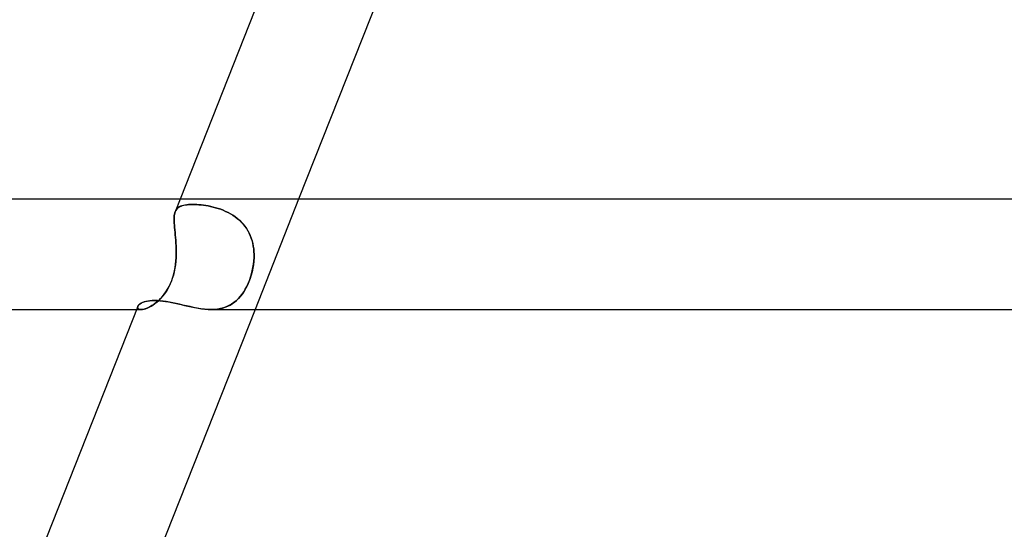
# Model space of a CAD drawing. Header units: millimetres. Extents: x -430 to 430, y -2 to 290.
# Tile 26 of 84: x -178 to -142, y 253 to 272. Entities that reach past the tile are written whole.
import ezdxf

# ---------------------------------------------------------------- set-up
doc = ezdxf.new("R2010")
doc.units = ezdxf.units.MM
doc.layers.add('HIDDEN', color=7, linetype='Continuous')
doc.layers.add('THICK', color=7, linetype='Continuous')

msp = doc.modelspace()

# ---------------------------------------------------------------- linework, layer by layer
at = {"layer": 'HIDDEN'}
for p, q in [((-171.678, 265), (-171.858, 264.547)), ((-167.377, 265), (-168.959, 261)), ((-171.884, 264.453), (-171.872, 264.503)), ((-171.873, 264.501), (-171.884, 264.451)), ((-171.858, 264.547), (-171.873, 264.501)), ((-171.872, 264.503), (-171.857, 264.548)), ((-171.837, 264.591), (-171.857, 264.548)), ((-171.857, 264.548), (-171.838, 264.588)), ((-171.838, 264.588), (-171.816, 264.625)), ((-171.812, 264.63), (-171.837, 264.591)), ((-171.816, 264.625), (-171.789, 264.657)), ((-171.782, 264.664), (-171.812, 264.63)), ((-171.789, 264.657), (-171.758, 264.685)), ((-171.747, 264.694), (-171.782, 264.664)), ((-171.758, 264.685), (-171.723, 264.711)), ((-171.708, 264.72), (-171.747, 264.694)), ((-171.723, 264.711), (-171.684, 264.732)), ((-171.664, 264.742), (-171.708, 264.72)), ((-171.684, 264.732), (-171.64, 264.751)), ((-171.615, 264.76), (-171.664, 264.742)), ((-171.64, 264.751), (-171.593, 264.767)), ((-171.561, 264.776), (-171.615, 264.76)), ((-171.593, 264.767), (-171.541, 264.78)), ((-171.503, 264.788), (-171.561, 264.776)), ((-171.541, 264.78), (-171.486, 264.791)), ((-171.439, 264.797), (-171.503, 264.788)), ((-171.486, 264.791), (-171.426, 264.799)), ((-171.372, 264.804), (-171.439, 264.797)), ((-171.426, 264.799), (-171.362, 264.804)), ((-171.3, 264.808), (-171.372, 264.804)), ((-171.362, 264.804), (-171.295, 264.808)), ((-171.224, 264.809), (-171.3, 264.808)), ((-171.295, 264.808), (-171.224, 264.809)), ((-171.151, 264.808), (-171.224, 264.809)), ((-171.224, 264.809), (-171.151, 264.808)), ((-171.075, 264.805), (-171.151, 264.808)), ((-171.151, 264.808), (-171.075, 264.805)), ((-170.996, 264.799), (-171.075, 264.805)), ((-171.075, 264.805), (-170.997, 264.799)), ((-170.997, 264.799), (-170.916, 264.791)), ((-170.915, 264.791), (-170.996, 264.799)), ((-170.916, 264.791), (-170.832, 264.781)), ((-170.831, 264.781), (-170.915, 264.791)), ((-170.832, 264.781), (-170.747, 264.769)), ((-170.746, 264.769), (-170.831, 264.781)), ((-170.747, 264.769), (-170.659, 264.754)), ((-170.659, 264.754), (-170.746, 264.769)), ((-170.57, 264.736), (-170.659, 264.754)), ((-170.659, 264.754), (-170.571, 264.736)), ((-170.571, 264.736), (-170.481, 264.715)), ((-170.48, 264.715), (-170.57, 264.736)), ((-170.481, 264.715), (-170.39, 264.691)), ((-170.389, 264.691), (-170.48, 264.715)), ((-170.39, 264.691), (-170.299, 264.664)), ((-170.298, 264.664), (-170.389, 264.691)), ((-170.299, 264.664), (-170.207, 264.633)), ((-170.207, 264.633), (-170.298, 264.664)), ((-170.117, 264.599), (-170.207, 264.633)), ((-170.207, 264.633), (-170.117, 264.598)), ((-170.027, 264.56), (-170.117, 264.599)), ((-170.117, 264.598), (-170.027, 264.56)), ((-169.939, 264.518), (-170.027, 264.56)), ((-170.027, 264.56), (-169.938, 264.518)), ((-169.852, 264.471), (-169.939, 264.518)), ((-169.938, 264.518), (-169.851, 264.471)), ((-171.898, 264.275), (-171.897, 264.339)), ((-171.897, 264.337), (-171.898, 264.273)), ((-171.897, 264.207), (-171.898, 264.275)), ((-171.898, 264.273), (-171.897, 264.204)), ((-171.897, 264.339), (-171.892, 264.398)), ((-171.892, 264.396), (-171.897, 264.337)), ((-171.894, 264.134), (-171.897, 264.207)), ((-171.897, 264.204), (-171.893, 264.131)), ((-171.888, 264.056), (-171.894, 264.134)), ((-171.893, 264.131), (-171.888, 264.053)), ((-171.892, 264.398), (-171.884, 264.453)), ((-171.884, 264.451), (-171.892, 264.396)), ((-169.767, 264.42), (-169.852, 264.471)), ((-169.851, 264.471), (-169.766, 264.42)), ((-169.684, 264.365), (-169.767, 264.42)), ((-169.766, 264.42), (-169.683, 264.364)), ((-169.606, 264.305), (-169.684, 264.365)), ((-169.683, 264.364), (-169.604, 264.304)), ((-169.53, 264.242), (-169.606, 264.305)), ((-169.604, 264.304), (-169.529, 264.24)), ((-169.459, 264.174), (-169.53, 264.242)), ((-169.529, 264.24), (-169.458, 264.172)), ((-169.392, 264.101), (-169.459, 264.174)), ((-169.458, 264.172), (-169.39, 264.099)), ((-171.881, 263.974), (-171.888, 264.056)), ((-171.888, 264.053), (-171.881, 263.97)), ((-171.873, 263.888), (-171.881, 263.974)), ((-171.881, 263.97), (-171.872, 263.884)), ((-171.864, 263.799), (-171.873, 263.888)), ((-171.872, 263.884), (-171.864, 263.795)), ((-171.855, 263.707), (-171.864, 263.799)), ((-171.864, 263.795), (-171.854, 263.702)), ((-169.33, 264.024), (-169.392, 264.101)), ((-169.39, 264.099), (-169.328, 264.022)), ((-169.272, 263.944), (-169.33, 264.024)), ((-169.328, 264.022), (-169.27, 263.941)), ((-169.22, 263.86), (-169.272, 263.944)), ((-169.27, 263.941), (-169.218, 263.857)), ((-169.173, 263.773), (-169.22, 263.86)), ((-169.218, 263.857), (-169.172, 263.77)), ((-169.133, 263.684), (-169.173, 263.773)), ((-171.846, 263.613), (-171.855, 263.707)), ((-171.854, 263.702), (-171.845, 263.607)), ((-171.838, 263.515), (-171.846, 263.613)), ((-171.845, 263.607), (-171.837, 263.509)), ((-171.83, 263.415), (-171.838, 263.515)), ((-171.837, 263.509), (-171.83, 263.41)), ((-171.824, 263.314), (-171.83, 263.415)), ((-169.172, 263.77), (-169.131, 263.68)), ((-169.097, 263.592), (-169.133, 263.684)), ((-169.131, 263.68), (-169.095, 263.587)), ((-169.067, 263.498), (-169.097, 263.592)), ((-169.095, 263.587), (-169.065, 263.492)), ((-169.042, 263.401), (-169.067, 263.498)), ((-169.065, 263.492), (-169.041, 263.396)), ((-171.83, 263.41), (-171.824, 263.308)), ((-171.82, 263.21), (-171.824, 263.314)), ((-171.824, 263.308), (-171.82, 263.206)), ((-171.818, 263.106), (-171.82, 263.21)), ((-171.82, 263.206), (-171.818, 263.103)), ((-171.819, 263), (-171.818, 263.106)), ((-171.818, 263.103), (-171.819, 263)), ((-169.023, 263.303), (-169.042, 263.401)), ((-169.041, 263.396), (-169.022, 263.298)), ((-169.008, 263.203), (-169.023, 263.303)), ((-169.022, 263.298), (-169.008, 263.199)), ((-168.999, 263.102), (-169.008, 263.203)), ((-169.008, 263.199), (-168.999, 263.1)), ((-168.995, 263), (-168.999, 263.102)), ((-168.999, 263.1), (-168.995, 263)), ((-171.832, 262.749), (-171.846, 262.622)), ((-171.843, 262.645), (-171.831, 262.764)), ((-171.823, 262.875), (-171.832, 262.749)), ((-171.831, 262.764), (-171.823, 262.882)), ((-171.823, 262.882), (-171.819, 263)), ((-171.819, 263), (-171.823, 262.875)), ((-169.004, 262.749), (-169.018, 262.622)), ((-169.015, 262.645), (-169.003, 262.764)), ((-168.996, 262.875), (-169.004, 262.749)), ((-169.003, 262.764), (-168.996, 262.882)), ((-168.996, 262.882), (-168.995, 263)), ((-168.995, 263), (-168.996, 262.875)), ((-171.891, 262.368), (-171.923, 262.243)), ((-171.911, 262.289), (-171.883, 262.407)), ((-171.866, 262.495), (-171.891, 262.368)), ((-171.883, 262.407), (-171.861, 262.526)), ((-171.846, 262.622), (-171.866, 262.495)), ((-171.861, 262.526), (-171.843, 262.645)), ((-169.067, 262.368), (-169.101, 262.243)), ((-169.088, 262.289), (-169.058, 262.407)), ((-169.04, 262.495), (-169.067, 262.368)), ((-169.058, 262.407), (-169.034, 262.526)), ((-169.018, 262.622), (-169.04, 262.495)), ((-169.034, 262.526), (-169.015, 262.645)), ((-172.008, 261.998), (-172.06, 261.882)), ((-172.031, 261.944), (-171.984, 262.057)), ((-171.962, 262.118), (-172.008, 261.998)), ((-171.984, 262.057), (-171.945, 262.172)), ((-171.923, 262.243), (-171.962, 262.118)), ((-171.945, 262.172), (-171.911, 262.289)), ((-169.187, 261.998), (-169.238, 261.882)), ((-169.209, 261.944), (-169.163, 262.057)), ((-169.141, 262.118), (-169.187, 261.998)), ((-169.163, 262.057), (-169.123, 262.172)), ((-169.101, 262.243), (-169.141, 262.118)), ((-169.123, 262.172), (-169.088, 262.289)), ((-172.258, 261.554), (-172.196, 261.642)), ((-172.179, 261.667), (-172.247, 261.569)), ((-172.196, 261.642), (-172.137, 261.736)), ((-172.117, 261.772), (-172.179, 261.667)), ((-172.137, 261.736), (-172.082, 261.837)), ((-172.06, 261.882), (-172.117, 261.772)), ((-172.082, 261.837), (-172.031, 261.944)), ((-169.43, 261.554), (-169.37, 261.642)), ((-169.354, 261.667), (-169.42, 261.569)), ((-169.37, 261.642), (-169.313, 261.736)), ((-169.293, 261.772), (-169.354, 261.667)), ((-169.313, 261.736), (-169.259, 261.837)), ((-169.238, 261.882), (-169.293, 261.772)), ((-169.259, 261.837), (-169.209, 261.944)), ((-173.019, 261.261), (-172.951, 261.284)), ((-172.951, 261.284), (-172.875, 261.302)), ((-172.875, 261.302), (-172.791, 261.315)), ((-172.791, 261.315), (-172.699, 261.324)), ((-172.699, 261.324), (-172.601, 261.326)), ((-172.601, 261.326), (-172.509, 261.324)), ((-172.47, 261.317), (-172.547, 261.249)), ((-172.526, 261.267), (-172.457, 261.329)), ((-172.509, 261.324), (-172.413, 261.318)), ((-172.393, 261.393), (-172.47, 261.317)), ((-172.457, 261.329), (-172.389, 261.398)), ((-172.413, 261.318), (-172.312, 261.307)), ((-172.319, 261.477), (-172.393, 261.393)), ((-172.389, 261.398), (-172.322, 261.473)), ((-172.322, 261.473), (-172.258, 261.554)), ((-172.247, 261.569), (-172.319, 261.477)), ((-172.312, 261.307), (-172.208, 261.292)), ((-172.208, 261.292), (-172.1, 261.274)), ((-172.1, 261.274), (-171.989, 261.253)), ((-169.644, 261.317), (-169.727, 261.249)), ((-169.704, 261.267), (-169.631, 261.329)), ((-169.565, 261.393), (-169.644, 261.317)), ((-169.631, 261.329), (-169.56, 261.398)), ((-169.49, 261.477), (-169.565, 261.393)), ((-169.56, 261.398), (-169.494, 261.473)), ((-169.494, 261.473), (-169.43, 261.554)), ((-169.42, 261.569), (-169.49, 261.477)), ((-173.261, 261), (-173.092, 261)), ((-173.216, 261.113), (-173.223, 261.083)), ((-173.223, 261.083), (-173.216, 261.113)), ((-173.223, 261.083), (-173.22, 261.056)), ((-173.22, 261.056), (-173.223, 261.083)), ((-173.22, 261.056), (-173.204, 261.033)), ((-173.204, 261.033), (-173.22, 261.056)), ((-173.216, 261.113), (-173.197, 261.144)), ((-173.204, 261.033), (-173.177, 261.015)), ((-173.177, 261.015), (-173.204, 261.033)), ((-173.197, 261.144), (-173.168, 261.176)), ((-173.177, 261.015), (-173.139, 261.004)), ((-173.139, 261.004), (-173.177, 261.015)), ((-173.168, 261.176), (-173.128, 261.206)), ((-173.139, 261.004), (-173.091, 261)), ((-173.091, 261), (-173.139, 261.004)), ((-173.128, 261.206), (-173.078, 261.235)), ((-173.039, 261.004), (-173.091, 261)), ((-173.091, 261), (-173.044, 261.003)), ((-173.078, 261.235), (-173.019, 261.261)), ((-173.044, 261.003), (-172.99, 261.013)), ((-172.981, 261.015), (-173.039, 261.004)), ((-172.99, 261.013), (-172.932, 261.029)), ((-172.917, 261.034), (-172.981, 261.015)), ((-172.932, 261.029), (-172.87, 261.052)), ((-172.848, 261.061), (-172.917, 261.034)), ((-172.87, 261.052), (-172.805, 261.081)), ((-172.776, 261.096), (-172.848, 261.061)), ((-172.805, 261.081), (-172.736, 261.118)), ((-172.701, 261.139), (-172.776, 261.096)), ((-172.736, 261.118), (-172.667, 261.161)), ((-172.625, 261.19), (-172.701, 261.139)), ((-172.667, 261.161), (-172.596, 261.211)), ((-172.547, 261.249), (-172.625, 261.19)), ((-172.596, 261.211), (-172.526, 261.267)), ((-171.989, 261.253), (-171.875, 261.229)), ((-171.875, 261.229), (-171.759, 261.203)), ((-171.759, 261.203), (-171.641, 261.175)), ((-171.641, 261.175), (-171.521, 261.147)), ((-171.521, 261.147), (-171.399, 261.119)), ((-171.399, 261.119), (-171.277, 261.093)), ((-171.277, 261.093), (-171.154, 261.067)), ((-171.154, 261.067), (-171.03, 261.045)), ((-171.03, 261.045), (-170.907, 261.026)), ((-170.907, 261.026), (-170.785, 261.012)), ((-170.785, 261.012), (-170.666, 261.003)), ((-170.666, 261.003), (-170.549, 261)), ((-170.431, 261.004), (-170.549, 261)), ((-170.549, 261), (-170.44, 261.003)), ((-170.44, 261.003), (-170.334, 261.013)), ((-170.317, 261.015), (-170.431, 261.004)), ((-170.334, 261.013), (-170.233, 261.029)), ((-170.208, 261.034), (-170.317, 261.015)), ((-170.233, 261.029), (-170.135, 261.052)), ((-170.103, 261.061), (-170.208, 261.034)), ((-170.135, 261.052), (-170.041, 261.081)), ((-170.003, 261.096), (-170.103, 261.061)), ((-170.041, 261.081), (-169.95, 261.118)), ((-169.906, 261.139), (-170.003, 261.096)), ((-169.95, 261.118), (-169.864, 261.161)), ((-169.815, 261.19), (-169.906, 261.139)), ((-169.864, 261.161), (-169.782, 261.211)), ((-169.727, 261.249), (-169.815, 261.19)), ((-169.782, 261.211), (-169.704, 261.267))]:
    msp.add_line(p, q, dxfattribs=at)
at = {"layer": 'THICK'}
for p, q in [((-167.493, 275.58), (-171.678, 265)), ((-163.223, 275.5), (-167.377, 265)), ((0, 265), (-243, 265)), ((-172.989, 261.272), (-173.046, 261.25)), ((-172.924, 261.291), (-172.989, 261.272)), ((-172.852, 261.306), (-172.924, 261.291)), ((-172.774, 261.317), (-172.852, 261.306)), ((-172.69, 261.324), (-172.774, 261.317)), ((-172.601, 261.326), (-172.69, 261.324)), ((-172.503, 261.324), (-172.601, 261.326)), ((-172.4, 261.317), (-172.503, 261.324)), ((-172.293, 261.305), (-172.4, 261.317)), ((-172.181, 261.288), (-172.293, 261.305)), ((-172.066, 261.268), (-172.181, 261.288)), ((-242.993, 261), (-173.261, 261)), ((-173.217, 261.11), (-177.414, 250.5)), ((-173.199, 261.142), (-173.216, 261.113)), ((-173.174, 261.17), (-173.199, 261.142)), ((-173.139, 261.198), (-173.174, 261.17)), ((-173.097, 261.225), (-173.139, 261.198)), ((-168.959, 261), (-173.113, 250.5)), ((-173.046, 261.25), (-173.097, 261.225)), ((-171.948, 261.244), (-172.066, 261.268)), ((-171.826, 261.218), (-171.948, 261.244)), ((-171.702, 261.19), (-171.826, 261.218)), ((-171.576, 261.16), (-171.702, 261.19)), ((-171.448, 261.13), (-171.576, 261.16)), ((-171.319, 261.102), (-171.448, 261.13)), ((-171.189, 261.074), (-171.319, 261.102)), ((-171.058, 261.05), (-171.189, 261.074)), ((-170.927, 261.029), (-171.058, 261.05)), ((-170.799, 261.013), (-170.927, 261.029)), ((-170.673, 261.003), (-170.799, 261.013)), ((-170.549, 261), (-170.673, 261.003)), ((-170.552, 261), (-1.796, 261))]:
    msp.add_line(p, q, dxfattribs=at)

doc.saveas('drawing.dxf')
